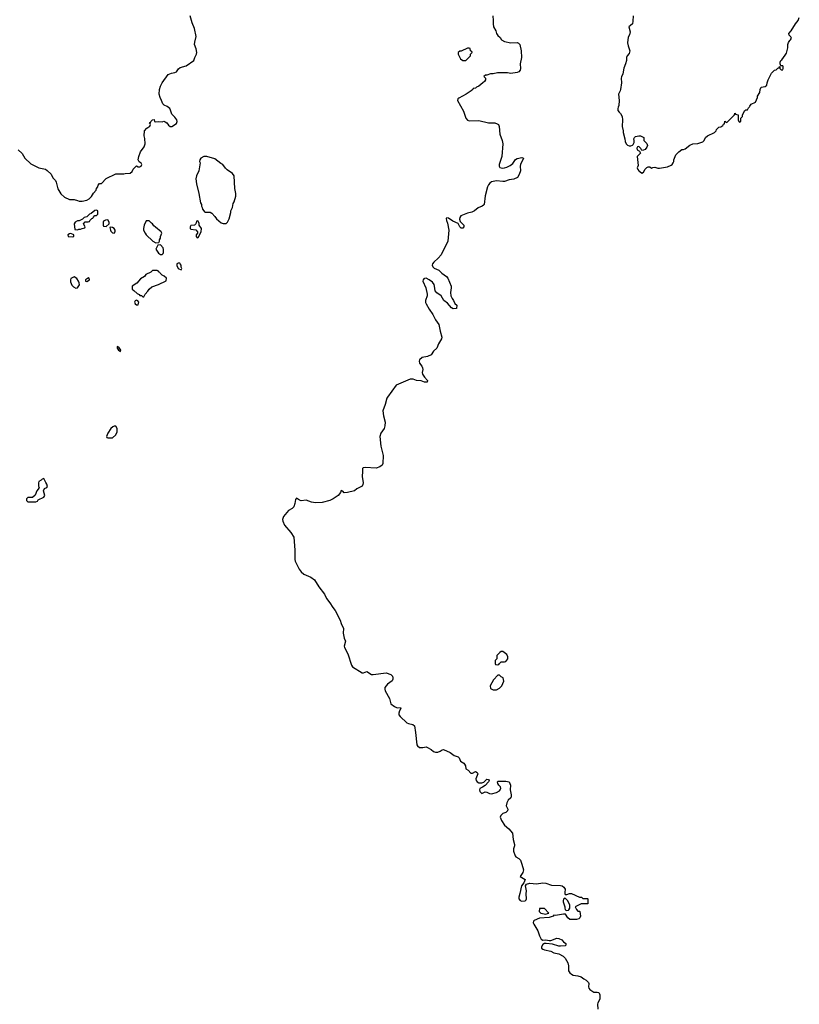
# Model space of a CAD drawing. Header units: inches. Extents: x 1980008 to 2252673, y 74414 to 260562.
# Tile 25 of 228: x 2086929 to 2096678, y 122410 to 134721. Entities that reach past the tile are written whole.
import ezdxf

# ---------------------------------------------------------------- set-up
doc = ezdxf.new("R2010")
doc.units = ezdxf.units.IN
doc.header["$MEASUREMENT"] = 0
for name, color, linetype in [('C0182', 7, 'Continuous'), ('C0183', 7, 'Continuous'), ('C0192', 7, 'Continuous'), ('C0193', 7, 'Continuous')]:
    doc.layers.add(name, color=color, linetype=linetype)

msp = doc.modelspace()

# ---------------------------------------------------------------- linework, layer by layer
at = {"layer": 'C0182', "color": 5, "elevation": 40}
for points in [[(2088130, 129638), (2088110, 129638), (2088094, 129630), (2088070, 129608), (2088032, 129550), (2088014, 129510), (2088018, 129498), (2088030, 129494), (2088090, 129494), (2088130, 129532), (2088149, 129570), (2088149, 129610)], [(2087230, 128986), (2087210, 128978), (2087197, 128963), (2087170, 128946), (2087165, 128930), (2087165, 128890), (2087172, 128870), (2087162, 128850), (2087145, 128830), (2087122, 128778), (2087090, 128746), (2087030, 128746), (2087014, 128730), (2087014, 128710), (2087030, 128694), (2087130, 128694), (2087150, 128702), (2087162, 128718), (2087230, 128752), (2087242, 128770), (2087228, 128832), (2087240, 128860), (2087270, 128872), (2087277, 128883), (2087270, 128915), (2087255, 128935)]]:
    msp.add_lwpolyline(points, close=True, dxfattribs=at)
at = {"layer": 'C0183', "color": 5, "elevation": 40}
msp.add_lwpolyline([(2086910, 133092), (2086961, 133050), (2086995, 132990), (2087070, 132921), (2087170, 132867), (2087250, 132851), (2087274, 132834), (2087322, 132790), (2087342, 132742), (2087375, 132710), (2087384, 132690), (2087405, 132605), (2087444, 132544), (2087490, 132502), (2087550, 132472), (2087610, 132471), (2087650, 132462), (2087672, 132452), (2087710, 132451), (2087770, 132463), (2087799, 132481), (2087828, 132510), (2087850, 132554), (2087886, 132590), (2087888, 132610), (2087907, 132633), (2087910, 132654), (2087929, 132671), (2087950, 132674), (2088010, 132734), (2088130, 132792), (2088230, 132792), (2088250, 132798), (2088310, 132802), (2088335, 132825), (2088350, 132854), (2088390, 132894), (2088410, 132882), (2088430, 132882), (2088446, 132890), (2088455, 132910), (2088450, 132926), (2088423, 132943), (2088409, 132970), (2088417, 133010), (2088441, 133070), (2088484, 133130), (2088499, 133170), (2088494, 133234), (2088484, 133270), (2088489, 133330), (2088517, 133363), (2088558, 133390), (2088566, 133410), (2088562, 133422), (2088548, 133430), (2088566, 133434), (2088568, 133450), (2088588, 133470), (2088612, 133472), (2088614, 133450), (2088625, 133445), (2088670, 133447), (2088710, 133443), (2088730, 133451), (2088750, 133445), (2088770, 133431), (2088790, 133402), (2088810, 133386), (2088833, 133387), (2088890, 133422), (2088897, 133450), (2088892, 133470), (2088870, 133501), (2088830, 133539), (2088816, 133590), (2088805, 133610), (2088775, 133635), (2088734, 133654), (2088717, 133670), (2088704, 133710), (2088684, 133750), (2088672, 133790), (2088676, 133850), (2088690, 133890), (2088710, 133930), (2088786, 134034), (2088827, 134053), (2088870, 134059), (2088889, 134070), (2088915, 134105), (2088936, 134124), (2089010, 134143), (2089107, 134213), (2089118, 134250), (2089140, 134290), (2089144, 134310), (2089136, 134356), (2089117, 134410), (2089119, 134441), (2089136, 134510), (2089116, 134610), (2089084, 134684), (2089060, 134770)], dxfattribs=at)
for points in [[(2089270, 133009), (2089230, 133009), (2089194, 132990), (2089182, 132970), (2089178, 132950), (2089185, 132930), (2089171, 132830), (2089142, 132770), (2089132, 132730), (2089138, 132670), (2089171, 132550), (2089192, 132432), (2089202, 132410), (2089202, 132390), (2089212, 132372), (2089213, 132353), (2089233, 132333), (2089238, 132318), (2089250, 132314), (2089310, 132314), (2089330, 132302), (2089370, 132262), (2089391, 132231), (2089450, 132182), (2089472, 132172), (2089510, 132172), (2089529, 132191), (2089549, 132230), (2089569, 132310), (2089569, 132331), (2089590, 132374), (2089599, 132421), (2089610, 132442), (2089630, 132514), (2089631, 132550), (2089620, 132610), (2089610, 132770), (2089590, 132798), (2089524, 132844), (2089504, 132864), (2089470, 132909), (2089443, 132923), (2089370, 132982)], [(2087890, 132338), (2087870, 132335), (2087822, 132298), (2087802, 132290), (2087770, 132258), (2087734, 132250), (2087713, 132227), (2087672, 132208), (2087650, 132208), (2087622, 132190), (2087612, 132170), (2087618, 132098), (2087650, 132092), (2087670, 132102), (2087690, 132102), (2087710, 132112), (2087742, 132118), (2087746, 132130), (2087728, 132170), (2087748, 132192), (2087787, 132193), (2087802, 132198), (2087806, 132210), (2087830, 132234), (2087842, 132238), (2087846, 132250), (2087867, 132273), (2087890, 132274), (2087906, 132290), (2087906, 132330)], [(2088030, 132218), (2088004, 132216), (2087978, 132202), (2087974, 132190), (2087974, 132150), (2087978, 132138), (2088010, 132134), (2088048, 132170), (2088048, 132190)], [(2088070, 132128), (2088058, 132122), (2088063, 132090), (2088070, 132078), (2088090, 132058), (2088110, 132052), (2088122, 132070), (2088121, 132090), (2088110, 132109), (2088090, 132124)], [(2088550, 132206), (2088510, 132206), (2088485, 132150), (2088479, 132110), (2088479, 132090), (2088496, 132050), (2088510, 132031), (2088594, 131950), (2088630, 131932), (2088670, 131934), (2088678, 131950), (2088678, 131970), (2088688, 131990), (2088688, 132010), (2088706, 132050), (2088698, 132070), (2088626, 132126), (2088605, 132145), (2088590, 132168), (2088576, 132176)], [(2089150, 132206), (2089138, 132202), (2089132, 132168), (2089114, 132150), (2089070, 132146), (2089062, 132130), (2089062, 132110), (2089070, 132102), (2089132, 132092), (2089154, 132070), (2089154, 132050), (2089134, 132030), (2089134, 132010), (2089150, 131994), (2089162, 131998), (2089198, 132070), (2089202, 132110), (2089175, 132150), (2089174, 132174), (2089162, 132202)], [(2087570, 132048), (2087550, 132042), (2087532, 132030), (2087534, 132010), (2087590, 132005), (2087606, 132010), (2087606, 132030)], [(2088690, 131908), (2088658, 131902), (2088632, 131850), (2088663, 131803), (2088690, 131785), (2088710, 131785), (2088724, 131796), (2088729, 131810), (2088728, 131848), (2088722, 131870)], [(2088910, 131678), (2088894, 131670), (2088893, 131647), (2088910, 131612), (2088950, 131594), (2088955, 131610), (2088948, 131628), (2088948, 131650), (2088935, 131670), (2088930, 131675)], [(2087610, 131505), (2087570, 131484), (2087563, 131470), (2087564, 131444), (2087582, 131402), (2087603, 131383), (2087630, 131366), (2087650, 131367), (2087661, 131379), (2087675, 131405), (2087672, 131432), (2087666, 131450), (2087644, 131484)], [(2087788, 131492), (2087752, 131470), (2087754, 131450), (2087770, 131446), (2087802, 131470), (2087798, 131490)], [(2088650, 131586), (2088590, 131586), (2088570, 131566), (2088505, 131535), (2088491, 131509), (2088440, 131480), (2088394, 131426), (2088334, 131390), (2088334, 131350), (2088357, 131337), (2088397, 131297), (2088424, 131284), (2088433, 131273), (2088452, 131272), (2088470, 131254), (2088482, 131258), (2088498, 131290), (2088533, 131327), (2088548, 131350), (2088580, 131380), (2088666, 131410), (2088762, 131458), (2088766, 131490), (2088736, 131516), (2088710, 131526), (2088686, 131550), (2088682, 131562), (2088666, 131570), (2088662, 131582)], [(2088390, 131215), (2088372, 131208), (2088365, 131190), (2088372, 131170), (2088390, 131158), (2088410, 131154), (2088418, 131190), (2088408, 131208)], [(2088146, 130634), (2088150, 130614), (2088166, 130590), (2088190, 130574), (2088194, 130590), (2088170, 130628)]]:
    msp.add_lwpolyline(points, close=True, dxfattribs=at)
at = {"layer": 'C0192', "color": 5, "elevation": 40}
msp.add_lwpolyline([(2091529, 130000), (2091522, 129990), (2091501, 129910), (2091472, 129830), (2091477, 129770), (2091501, 129690), (2091497, 129643), (2091486, 129610), (2091443, 129550), (2091432, 129510), (2091444, 129390), (2091473, 129270), (2091468, 129170), (2091460, 129150), (2091434, 129130), (2091386, 129114), (2091250, 129121), (2091224, 129116), (2091216, 129110), (2091217, 129070), (2091210, 129010), (2091224, 128930), (2091221, 128910), (2091210, 128890), (2091146, 128854), (2091114, 128830), (2091030, 128809), (2090987, 128807), (2090970, 128827), (2090950, 128834), (2090939, 128810), (2090910, 128770), (2090850, 128730), (2090806, 128710), (2090710, 128683), (2090630, 128681), (2090578, 128690), (2090510, 128714), (2090447, 128707), (2090430, 128712), (2090390, 128739), (2090378, 128722), (2090370, 128670), (2090356, 128630), (2090337, 128610), (2090290, 128586), (2090229, 128510), (2090215, 128470), (2090219, 128450), (2090241, 128401), (2090318, 128310), (2090359, 128250), (2090369, 128090), (2090368, 127970), (2090372, 127950), (2090424, 127850), (2090450, 127816), (2090484, 127790), (2090570, 127750), (2090616, 127716), (2090670, 127630), (2090740, 127540), (2090766, 127486), (2090809, 127429), (2090844, 127370), (2090874, 127334), (2090935, 127215), (2090950, 127170), (2090979, 127110), (2090975, 127050), (2090987, 126987), (2091003, 126950), (2090986, 126890), (2090989, 126870), (2091034, 126794), (2091077, 126650), (2091090, 126629), (2091210, 126554), (2091230, 126553), (2091270, 126571), (2091330, 126535), (2091350, 126534), (2091510, 126554), (2091570, 126533), (2091592, 126512), (2091596, 126490), (2091595, 126475), (2091585, 126455), (2091530, 126412), (2091496, 126370), (2091494, 126350), (2091500, 126330), (2091553, 126233), (2091570, 126165), (2091614, 126134), (2091650, 126119), (2091690, 126122), (2091695, 126110), (2091679, 126081), (2091670, 126050), (2091672, 126030), (2091685, 126010), (2091770, 125930), (2091790, 125921), (2091847, 125907), (2091865, 125890), (2091879, 125810), (2091895, 125655), (2091902, 125642), (2091930, 125622), (2091970, 125620), (2092010, 125628), (2092030, 125622), (2092076, 125596), (2092102, 125570), (2092130, 125563), (2092157, 125563), (2092186, 125574), (2092210, 125591), (2092230, 125595), (2092310, 125558), (2092363, 125523), (2092410, 125505), (2092425, 125490), (2092442, 125450), (2092484, 125424), (2092490, 125414), (2092502, 125390), (2092510, 125354), (2092539, 125339), (2092570, 125302), (2092590, 125298), (2092630, 125319), (2092651, 125310), (2092656, 125290), (2092651, 125271), (2092631, 125230), (2092637, 125210), (2092651, 125190), (2092670, 125180), (2092710, 125178), (2092732, 125188), (2092770, 125223), (2092790, 125221), (2092801, 125210), (2092793, 125190), (2092750, 125144), (2092717, 125123), (2092685, 125110), (2092678, 125090), (2092685, 125070), (2092690, 125061), (2092710, 125046), (2092750, 125065), (2092770, 125062), (2092804, 125044), (2092830, 125041), (2092890, 125057), (2092930, 125081), (2092939, 125090), (2092945, 125110), (2092941, 125130), (2092921, 125150), (2092909, 125170), (2092904, 125190), (2092910, 125202), (2093010, 125201), (2093051, 125191), (2093066, 125150), (2093064, 125090), (2093076, 125030), (2093076, 125010), (2093070, 124990), (2093036, 124964), (2093020, 124930), (2093013, 124890), (2093033, 124850), (2093027, 124830), (2093010, 124809), (2092970, 124796), (2092947, 124770), (2092939, 124750), (2092954, 124710), (2092990, 124651), (2093045, 124605), (2093090, 124550), (2093100, 124470), (2093117, 124410), (2093116, 124390), (2093104, 124356), (2093106, 124326), (2093126, 124266), (2093135, 124255), (2093170, 124233), (2093191, 124211), (2093210, 124162), (2093230, 124091), (2093221, 124059), (2093187, 124010), (2093251, 123970), (2093233, 123927), (2093206, 123890), (2093185, 123795), (2093169, 123751), (2093170, 123728), (2093189, 123709), (2093210, 123700), (2093250, 123704), (2093263, 123717), (2093267, 123730), (2093262, 123790), (2093265, 123830), (2093256, 123890), (2093267, 123913), (2093310, 123925), (2093390, 123918), (2093470, 123928), (2093510, 123926), (2093579, 123899), (2093690, 123895), (2093712, 123890), (2093734, 123874), (2093752, 123850), (2093745, 123810), (2093745, 123790), (2093750, 123782), (2093770, 123782), (2093804, 123796), (2093830, 123796), (2093931, 123751), (2093954, 123750), (2093970, 123734), (2094030, 123734), (2094034, 123730), (2094033, 123667), (2093950, 123666), (2093874, 123630), (2093890, 123594), (2093910, 123574), (2093930, 123574), (2093934, 123570), (2093942, 123510), (2093934, 123490), (2093920, 123480), (2093891, 123469), (2093810, 123470), (2093782, 123490), (2093755, 123535), (2093730, 123539), (2093630, 123522), (2093610, 123526), (2093602, 123510), (2093550, 123495), (2093430, 123489), (2093363, 123457), (2093356, 123450), (2093351, 123430), (2093357, 123410), (2093410, 123330), (2093430, 123267), (2093450, 123224), (2093470, 123214), (2093510, 123218), (2093548, 123208), (2093570, 123208), (2093645, 123235), (2093670, 123234), (2093710, 123216), (2093731, 123191), (2093758, 123170), (2093758, 123150), (2093750, 123142), (2093690, 123135), (2093670, 123137), (2093590, 123161), (2093512, 123172), (2093490, 123170), (2093470, 123156), (2093453, 123130), (2093456, 123110), (2093470, 123098), (2093490, 123090), (2093570, 123075), (2093610, 123054), (2093670, 123041), (2093727, 123010), (2093750, 122986), (2093783, 122930), (2093793, 122890), (2093792, 122830), (2093810, 122802), (2093830, 122785), (2093850, 122775), (2093910, 122768), (2093950, 122752), (2093983, 122730), (2094011, 122710), (2094041, 122681), (2094046, 122670), (2094040, 122630), (2094046, 122610), (2094057, 122597), (2094110, 122563), (2094150, 122563), (2094170, 122559), (2094176, 122550), (2094182, 122530), (2094184, 122476), (2094157, 122430), (2094153, 122410), (2094157, 122350)], dxfattribs=at)
at = {"layer": 'C0192', "color": 5}
for points, elevation in [([(2092970, 126822), (2092950, 126822), (2092932, 126810), (2092894, 126770), (2092894, 126730), (2092874, 126710), (2092874, 126670), (2092878, 126658), (2092910, 126654), (2092922, 126658), (2092927, 126673), (2092950, 126694), (2092990, 126691), (2093010, 126698), (2093032, 126728), (2093033, 126753), (2093022, 126782)], 60), ([(2092930, 126526), (2092910, 126526), (2092852, 126468), (2092814, 126390), (2092818, 126358), (2092850, 126342), (2092890, 126342), (2092930, 126362), (2092958, 126390), (2092982, 126450), (2092974, 126494), (2092950, 126506)], 60), ([(2093750, 123738), (2093730, 123726), (2093726, 123710), (2093726, 123690), (2093745, 123630), (2093745, 123610), (2093750, 123594), (2093764, 123584), (2093790, 123585), (2093798, 123590), (2093808, 123610), (2093808, 123650), (2093783, 123703)], 40), ([(2093490, 123608), (2093430, 123606), (2093425, 123570), (2093445, 123550), (2093510, 123539), (2093530, 123545), (2093546, 123550)], 40)]:
    msp.add_lwpolyline(points, close=True, dxfattribs=dict(at, elevation=elevation))
at = {"layer": 'C0193', "color": 5}
for points, elevation in [([(2092845, 134770), (2092851, 134711), (2092848, 134670), (2092855, 134630), (2092881, 134581), (2092891, 134550), (2092910, 134523), (2092937, 134497), (2092952, 134470), (2092990, 134447), (2093070, 134431), (2093150, 134436), (2093167, 134427), (2093185, 134410), (2093201, 134330), (2093199, 134310), (2093206, 134270), (2093206, 134250), (2093187, 134170), (2093191, 134109), (2093186, 134090), (2093171, 134069), (2093150, 134061), (2093070, 134049), (2093030, 134056), (2092904, 134056), (2092850, 134045), (2092816, 134044), (2092770, 134028), (2092753, 134027), (2092734, 134010), (2092754, 133990), (2092754, 133970), (2092742, 133950), (2092722, 133930), (2092670, 133888), (2092642, 133878), (2092630, 133866), (2092598, 133862), (2092594, 133850), (2092574, 133830), (2092512, 133790), (2092419, 133741), (2092407, 133730), (2092404, 133710), (2092477, 133577), (2092510, 133489), (2092530, 133464), (2092550, 133457), (2092670, 133459), (2092790, 133432), (2092870, 133430), (2092901, 133421), (2092916, 133410), (2092925, 133385), (2092935, 133290), (2092963, 133210), (2092969, 133170), (2092960, 133010), (2092923, 132910), (2092924, 132890), (2092935, 132875), (2092950, 132867), (2092970, 132865), (2092993, 132867), (2093022, 132878), (2093061, 132899), (2093095, 132925), (2093128, 132972), (2093150, 132987), (2093210, 132997), (2093231, 132990), (2093192, 132910), (2093188, 132890), (2093190, 132830), (2093174, 132786), (2093154, 132750), (2093110, 132728), (2093050, 132717), (2092990, 132700), (2092970, 132698), (2092890, 132707), (2092830, 132692), (2092810, 132678), (2092790, 132656), (2092778, 132630), (2092750, 132518), (2092736, 132410), (2092730, 132401), (2092712, 132388), (2092661, 132370), (2092618, 132330), (2092585, 132315), (2092530, 132301), (2092446, 132270), (2092431, 132250), (2092427, 132227), (2092437, 132197), (2092481, 132150), (2092485, 132130), (2092470, 132115), (2092450, 132114), (2092434, 132130), (2092414, 132174), (2092344, 132204), (2092290, 132241), (2092270, 132242), (2092263, 132237), (2092265, 132210), (2092278, 132178), (2092296, 132090), (2092283, 131950), (2092198, 131782), (2092162, 131738), (2092107, 131690), (2092093, 131670), (2092089, 131650), (2092097, 131630), (2092110, 131615), (2092170, 131590), (2092206, 131550), (2092268, 131510), (2092284, 131490), (2092324, 131390), (2092325, 131370), (2092316, 131310), (2092319, 131270), (2092335, 131235), (2092355, 131210), (2092371, 131171), (2092394, 131150), (2092392, 131110), (2092350, 131107), (2092330, 131119), (2092278, 131178), (2092232, 131210), (2092198, 131270), (2092144, 131304), (2092126, 131330), (2092117, 131390), (2092110, 131410), (2092090, 131440), (2092049, 131470), (2092010, 131490), (2091990, 131487), (2091981, 131479), (2091973, 131470), (2091972, 131450), (2092007, 131367), (2092024, 131290), (2092023, 131270), (2092003, 131210), (2092004, 131184), (2092010, 131167), (2092050, 131101), (2092097, 131037), (2092130, 130970), (2092172, 130912), (2092186, 130826), (2092208, 130750), (2092204, 130730), (2092168, 130670), (2092144, 130616), (2092105, 130575), (2092074, 130530), (2092030, 130508), (2091963, 130497), (2091930, 130468), (2091925, 130450), (2091928, 130428), (2091959, 130390), (2091967, 130370), (2091971, 130349), (2091963, 130310), (2091967, 130290), (2091991, 130250), (2092030, 130210), (2092025, 130190), (2091990, 130188), (2091950, 130207), (2091890, 130210), (2091848, 130228), (2091810, 130225), (2091638, 130150), (2091529, 130000)], 40), ([(2094602, 134770), (2094598, 134702), (2094591, 134670), (2094565, 134650), (2094547, 134630), (2094562, 134570), (2094553, 134530), (2094538, 134502), (2094530, 134430), (2094536, 134396), (2094559, 134330), (2094550, 134298), (2094525, 134270), (2094516, 134250), (2094516, 134210), (2094506, 134170), (2094485, 134115), (2094470, 134046), (2094454, 134006), (2094451, 133989), (2094453, 133930), (2094443, 133850), (2094439, 133830), (2094417, 133790), (2094424, 133710), (2094423, 133650), (2094411, 133629), (2094408, 133610), (2094410, 133586), (2094424, 133564), (2094443, 133550), (2094464, 133510), (2094467, 133470), (2094464, 133384), (2094476, 133330), (2094476, 133310), (2094498, 133230), (2094500, 133200), (2094512, 133170), (2094530, 133152), (2094550, 133145), (2094570, 133145), (2094590, 133152), (2094600, 133160), (2094615, 133185), (2094615, 133210), (2094608, 133230), (2094618, 133250), (2094630, 133262), (2094670, 133271), (2094694, 133270), (2094734, 133250), (2094734, 133210), (2094772, 133172), (2094778, 133150), (2094771, 133129), (2094750, 133098), (2094730, 133088), (2094707, 133087), (2094698, 133110), (2094670, 133135), (2094654, 133130), (2094645, 133115), (2094650, 133094), (2094678, 133078), (2094692, 133052), (2094652, 133010), (2094662, 132898), (2094652, 132870), (2094658, 132850), (2094670, 132832), (2094685, 132825), (2094710, 132802), (2094730, 132814), (2094749, 132851), (2094770, 132872), (2094790, 132882), (2094810, 132882), (2094830, 132866), (2094845, 132875), (2094870, 132876), (2094910, 132865), (2094930, 132865), (2095030, 132883), (2095077, 132903), (2095089, 132910), (2095102, 132930), (2095109, 132950), (2095109, 132970), (2095135, 133030), (2095170, 133071), (2095210, 133098), (2095230, 133098), (2095250, 133105), (2095310, 133152), (2095346, 133170), (2095408, 133172), (2095470, 133192), (2095488, 133210), (2095506, 133250), (2095528, 133270), (2095618, 133310), (2095638, 133330), (2095642, 133350), (2095662, 133370), (2095670, 133376), (2095698, 133382), (2095720, 133400), (2095730, 133414), (2095742, 133418), (2095747, 133453), (2095754, 133450), (2095758, 133438), (2095770, 133434), (2095866, 133530), (2095870, 133552), (2095882, 133542), (2095914, 133530), (2095914, 133470), (2095922, 133450), (2095930, 133442), (2095946, 133450), (2095946, 133490), (2095966, 133510), (2095966, 133530), (2095996, 133584), (2096010, 133594), (2096030, 133594), (2096042, 133618), (2096055, 133630), (2096058, 133642), (2096076, 133664), (2096130, 133692), (2096154, 133750), (2096155, 133765), (2096186, 133810), (2096187, 133847), (2096202, 133878), (2096250, 133886), (2096270, 133902), (2096274, 133930), (2096289, 133970), (2096330, 134052), (2096366, 134090), (2096387, 134093), (2096410, 134114), (2096422, 134118), (2096430, 134134), (2096434, 134134), (2096434, 134110), (2096450, 134094), (2096470, 134094), (2096478, 134110), (2096478, 134130), (2096470, 134146), (2096446, 134146), (2096438, 134170), (2096438, 134190), (2096448, 134210), (2096460, 134220), (2096503, 134277), (2096517, 134303), (2096535, 134370), (2096535, 134410), (2096542, 134438), (2096558, 134462), (2096569, 134470), (2096579, 134490), (2096570, 134508), (2096550, 134526), (2096549, 134550), (2096578, 134582), (2096629, 134670), (2096662, 134710), (2096678, 134750)], 60)]:
    msp.add_lwpolyline(points, dxfattribs=dict(at, elevation=elevation))
at = {"layer": 'C0193', "color": 5, "elevation": 40}
msp.add_lwpolyline([(2092550, 134366), (2092530, 134366), (2092450, 134328), (2092433, 134327), (2092414, 134310), (2092414, 134290), (2092442, 134230), (2092470, 134212), (2092510, 134212), (2092566, 134270), (2092568, 134292), (2092586, 134310), (2092582, 134322), (2092566, 134330), (2092562, 134362)], close=True, dxfattribs=at)

doc.saveas('drawing.dxf')
